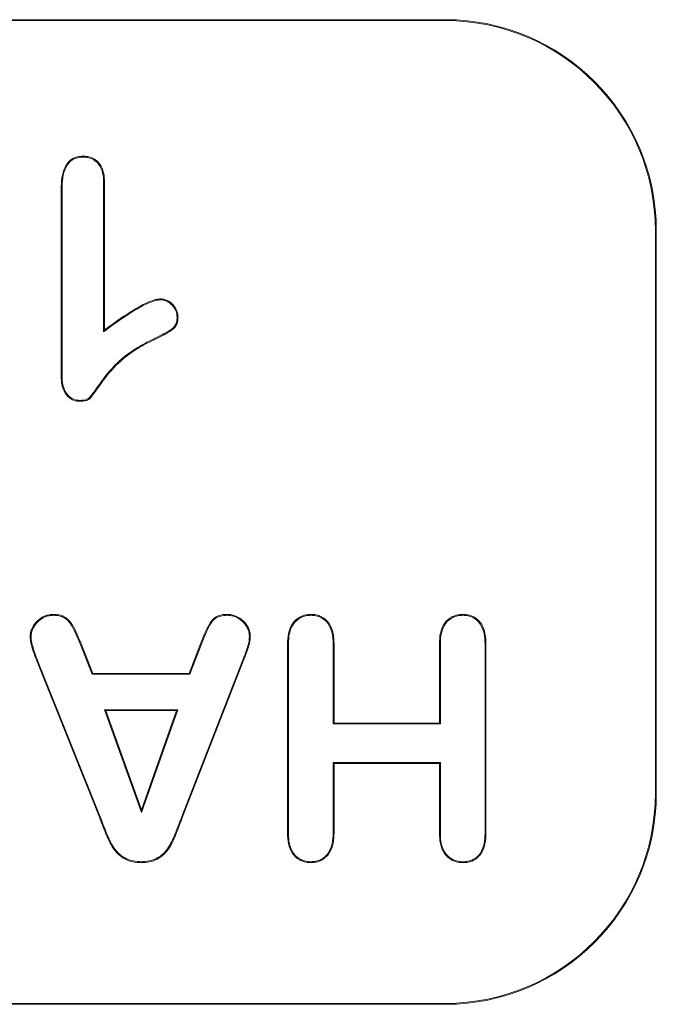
# Model space of a CAD drawing. Header units: millimetres. Extents: x 23 to 674, y 24 to 517.
# Tile 21 of 27: x 350 to 359, y 241 to 255. Entities that reach past the tile are written whole.
import ezdxf

# ---------------------------------------------------------------- set-up
doc = ezdxf.new("R2010")
doc.units = ezdxf.units.MM
doc.header["$LTSCALE"] = 2.5
doc.layers.add('Visible (ANSI)', color=7, linetype='Continuous', lineweight=9)
doc.layers.add('Visible Narrow (ANSI)', color=7, linetype='Continuous', lineweight=9)

msp = doc.modelspace()

# ---------------------------------------------------------------- linework, layer by layer
at = {"layer": 'Visible (ANSI)'}
for p, q in [((356.3858, 255.1132), (332.3858, 255.1132)), ((356.3858, 255.1001), (332.3858, 255.1001)), ((351.2273, 253.1598), (351.2272, 253.1729)), ((350.9163, 250.0449), (350.9163, 252.7055)), ((350.9294, 252.7054), (350.9163, 252.7055)), ((350.9294, 250.0451), (350.9294, 252.7054)), ((351.5209, 252.799), (351.534, 252.7993)), ((351.5209, 252.799), (351.5209, 250.6759)), ((351.534, 252.7993), (351.534, 250.7019)), ((359.3727, 244.1132), (359.3727, 252.1132)), ((359.3858, 244.1132), (359.3858, 252.1132)), ((352.3299, 251.1301), (352.3297, 251.1432)), ((352.5661, 250.8839), (352.5793, 250.884)), ((351.5209, 250.6759), (351.534, 250.7019)), ((350.9294, 250.0451), (350.9163, 250.0449)), ((351.182, 249.7002), (351.1817, 249.6871)), ((350.8088, 246.6442), (350.8087, 246.6573)), ((353.281, 246.6442), (353.2811, 246.6573)), ((354.4719, 246.6442), (354.4718, 246.6573)), ((356.6339, 246.6442), (356.6339, 246.6573)), ((350.4882, 246.3406), (350.475, 246.3409)), ((353.5948, 246.3449), (353.6079, 246.345)), ((351.1931, 246.2255), (351.2052, 246.2305)), ((351.1931, 246.2255), (351.3576, 245.8058)), ((351.2052, 246.2305), (351.3665, 245.8189)), ((352.7392, 245.8189), (352.9005, 246.2395)), ((352.7482, 245.8058), (352.9128, 246.2348)), ((354.1374, 243.5465), (354.1374, 246.2361)), ((354.1505, 246.2359), (354.1374, 246.2361)), ((354.1505, 243.5467), (354.1505, 246.2359)), ((354.7862, 246.2421), (354.7993, 246.2423)), ((354.7862, 246.2421), (354.7862, 245.0998)), ((354.7993, 246.2423), (354.7993, 245.1129)), ((356.2995, 245.1129), (356.2995, 246.2423)), ((356.3126, 246.2421), (356.2995, 246.2423)), ((356.3126, 245.0998), (356.3126, 246.2421)), ((356.9483, 246.2359), (356.9614, 246.2361)), ((356.9483, 246.2359), (356.9483, 243.5467)), ((356.9614, 246.2361), (356.9614, 243.5465)), ((353.4965, 245.9982), (352.6325, 243.7815)), ((353.5086, 245.9934), (352.6447, 243.7768)), ((351.461, 243.7726), (350.5785, 245.9748)), ((351.4732, 243.7774), (350.5906, 245.9796)), ((351.3576, 245.8058), (351.3665, 245.8189)), ((351.3576, 245.8058), (352.7482, 245.8058)), ((351.3665, 245.8189), (352.7392, 245.8189)), ((352.7482, 245.8058), (352.7392, 245.8189)), ((352.5785, 245.3025), (351.5319, 245.3025)), ((351.5319, 245.3025), (352.0602, 243.8385)), ((351.5319, 245.3025), (351.5506, 245.2894)), ((352.5599, 245.2894), (351.5506, 245.2894)), ((351.5506, 245.2894), (352.0601, 243.8774)), ((352.0601, 243.8774), (352.5599, 245.2894)), ((352.0602, 243.8385), (352.5785, 245.3025)), ((352.5785, 245.3025), (352.5599, 245.2894)), ((354.7862, 245.0998), (354.7993, 245.1129)), ((354.7862, 245.0998), (356.3126, 245.0998)), ((354.7993, 245.1129), (356.2995, 245.1129)), ((356.3126, 245.0998), (356.2995, 245.1129)), ((354.7862, 244.5524), (354.7993, 244.5393)), ((354.7862, 244.5524), (354.7862, 243.5508)), ((356.3126, 244.5524), (354.7862, 244.5524)), ((356.2995, 244.5393), (354.7993, 244.5393)), ((354.7993, 244.5393), (354.7993, 243.5506)), ((356.3126, 244.5524), (356.2995, 244.5393)), ((356.2995, 243.5506), (356.2995, 244.5393)), ((356.3126, 243.5508), (356.3126, 244.5524)), ((351.4732, 243.7774), (351.461, 243.7726)), ((352.0602, 243.8385), (352.0601, 243.8774)), ((354.1505, 243.5467), (354.1374, 243.5465)), ((354.7862, 243.5508), (354.7993, 243.5506)), ((356.3126, 243.5508), (356.2995, 243.5506)), ((356.9483, 243.5467), (356.9614, 243.5465)), ((352.0553, 243.1404), (352.0553, 243.1273)), ((354.4717, 243.1404), (354.4718, 243.1273)), ((356.6339, 243.1404), (356.6339, 243.1273)), ((332.3858, 241.1263), (356.3858, 241.1263)), ((332.3858, 241.1132), (356.3858, 241.1132))]:
    msp.add_line(p, q, dxfattribs=at)
for centre, radius, start, end in [((356.3858, 252.1132), 3, 0, 90), ((356.3858, 252.1132), 2.9869, 0, 90), ((356.3858, 244.1132), 2.9869, 270, 0), ((356.3858, 244.1132), 3, 270, 0)]:
    msp.add_arc(centre, radius, start, end, dxfattribs=at)
for points, knots in [([(350.9163, 252.7055), (350.9185, 252.8097), (350.9242, 252.9211), (350.995, 253.0637), (351.0288, 253.1074), (351.0973, 253.1484), (351.1224, 253.1583), (351.1741, 253.1699), (351.2007, 253.1715), (351.2272, 253.1729)], [0, 0, 0, 0, 0.00031807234, 0.00031807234, 0.00047710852, 0.00047710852, 0.0005566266, 0.0005566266, 0.00063614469, 0.00063614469, 0.00063614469, 0.00063614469]), ([(350.9294, 252.7054), (350.9316, 252.8093), (350.9376, 252.9187), (351.0059, 253.0562), (351.0381, 253.0977), (351.1028, 253.1364), (351.1266, 253.1458), (351.1755, 253.1568), (351.2009, 253.1583), (351.2273, 253.1598)], [0, 0, 0, 0, 0.00030809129, 0.00030809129, 0.00046220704, 0.00046220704, 0.00053926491, 0.00053926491, 0.00061563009, 0.00061563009, 0.00061563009, 0.00061563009]), ([(351.2272, 253.1729), (351.25, 253.1717), (351.2728, 253.1705), (351.3177, 253.1623), (351.3397, 253.1554), (351.4018, 253.1265), (351.4381, 253.0965), (351.4919, 253.0227), (351.5092, 252.9794), (351.5303, 252.8906), (351.5325, 252.8448), (351.534, 252.7993)], [0, 0, 0, 0, 0.00006766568, 0.00006766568, 0.00013533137, 0.00013533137, 0.00027066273, 0.00027066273, 0.0004059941, 0.0004059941, 0.00054132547, 0.00054132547, 0.00054132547, 0.00054132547]), ([(351.2273, 253.1598), (351.2498, 253.1586), (351.2718, 253.1574), (351.3143, 253.1496), (351.3352, 253.1431), (351.3942, 253.1156), (351.4288, 253.087), (351.4801, 253.0167), (351.4968, 252.9751), (351.5172, 252.889), (351.5194, 252.8446), (351.5209, 252.799)], [0, 0, 0, 0, 0.00006441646, 0.00006441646, 0.00012951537, 0.00012951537, 0.0002597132, 0.0002597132, 0.00038991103, 0.00038991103, 0.00051990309, 0.00051990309, 0.00051990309, 0.00051990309]), ([(351.5209, 250.6759), (351.5279, 250.6811), (351.5349, 250.6863), (351.5418, 250.6914), (351.6648, 250.7824), (351.7888, 250.872), (351.9831, 250.9929), (352.049, 251.0316), (352.1513, 251.0811), (352.1862, 251.0961), (352.2394, 251.1147), (352.2572, 251.1201), (352.2927, 251.1268), (352.3111, 251.1284), (352.3299, 251.1301)], [0, 0, 0, 0, 0.00002582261, 0.00002582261, 0.00002582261, 0.00048167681, 0.00048167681, 0.00070960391, 0.00070960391, 0.00082356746, 0.00082356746, 0.00088054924, 0.00088054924, 0.00093660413, 0.00093660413, 0.00093660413, 0.00093660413]), ([(351.534, 250.7019), (351.6571, 250.793), (351.7814, 250.8828), (351.9764, 251.0042), (352.0426, 251.0431), (352.1459, 251.093), (352.1811, 251.1082), (352.2355, 251.1272), (352.2539, 251.1328), (352.2914, 251.1399), (352.3105, 251.1416), (352.3297, 251.1432)], [0, 0, 0, 0, 0.00045928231, 0.00045928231, 0.00068892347, 0.00068892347, 0.00080374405, 0.00080374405, 0.00086115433, 0.00086115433, 0.00091856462, 0.00091856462, 0.00091856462, 0.00091856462]), ([(352.3297, 251.1432), (352.3462, 251.1422), (352.3628, 251.1413), (352.3952, 251.1347), (352.411, 251.1293), (352.4558, 251.1076), (352.4825, 251.0871), (352.5284, 251.0393), (352.5469, 251.0113), (352.5663, 250.9655), (352.5715, 250.9496), (352.5775, 250.9171), (352.5784, 250.9005), (352.5793, 250.884)], [0, 0, 0, 0, 0.00004910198, 0.00004910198, 0.00009820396, 0.00009820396, 0.00019640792, 0.00019640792, 0.00029461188, 0.00029461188, 0.00034371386, 0.00034371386, 0.00039281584, 0.00039281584, 0.00039281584, 0.00039281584]), ([(352.3299, 251.1301), (352.3461, 251.1291), (352.3617, 251.1282), (352.3915, 251.1221), (352.4063, 251.117), (352.4483, 251.0967), (352.474, 251.077), (352.518, 251.0313), (352.5354, 251.0049), (352.5539, 250.9611), (352.5588, 250.9461), (352.5644, 250.916), (352.5653, 250.9003), (352.5661, 250.8839)], [0, 0, 0, 0, 0.00004571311, 0.00004571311, 0.00009230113, 0.00009230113, 0.00018547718, 0.00018547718, 0.00027865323, 0.00027865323, 0.00032524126, 0.00032524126, 0.00037122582, 0.00037122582, 0.00037122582, 0.00037122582]), ([(352.5661, 250.8839), (352.5652, 250.8633), (352.5642, 250.8435), (352.5566, 250.8053), (352.5501, 250.7866), (352.5222, 250.7358), (352.4899, 250.7121), (352.3854, 250.6472), (352.3104, 250.6111), (352.2357, 250.5752), (352.2357, 250.5752), (352.2357, 250.5752), (352.2357, 250.5751)], [0, 0, 0, 0, 0.00005990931, 0.00005990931, 0.00012044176, 0.00012044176, 0.00024150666, 0.00024150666, 0.00048363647, 0.00048363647, 0.00048363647, 0.00048368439, 0.00048368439, 0.00048368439, 0.00048368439]), ([(352.5793, 250.884), (352.5783, 250.8632), (352.5773, 250.8423), (352.5692, 250.8016), (352.5623, 250.7816), (352.5321, 250.7268), (352.4973, 250.7013), (352.3914, 250.6354), (352.3162, 250.5994), (352.2414, 250.5634)], [0, 0, 0, 0, 0.00006203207, 0.00006203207, 0.00012406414, 0.00012406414, 0.00024812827, 0.00024812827, 0.00049625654, 0.00049625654, 0.00049625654, 0.00049625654]), ([(352.2414, 250.5634), (352.1886, 250.5375), (352.1358, 250.5115), (352.0328, 250.4547), (351.9824, 250.4242), (351.836, 250.3256), (351.7462, 250.2485), (351.6253, 250.12), (351.5866, 250.0756), (351.5138, 249.9831), (351.481, 249.9342), (351.4293, 249.8627), (351.4122, 249.8388), (351.3769, 249.7918), (351.3597, 249.7679), (351.3319, 249.7337), (351.3218, 249.7226), (351.2975, 249.7059), (351.2835, 249.7006), (351.2407, 249.6892), (351.2111, 249.688), (351.1817, 249.6871)], [0, 0, 0, 0, 0.0001748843, 0.0001748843, 0.0003497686, 0.0003497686, 0.0006995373, 0.0006995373, 0.0008744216, 0.0008744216, 0.0010493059, 0.0010493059, 0.0011367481, 0.0011367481, 0.0012241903, 0.0012241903, 0.0012679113, 0.0012679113, 0.0013116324, 0.0013116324, 0.0013990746, 0.0013990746, 0.0013990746, 0.0013990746]), ([(352.2357, 250.5751), (352.2357, 250.5751), (352.2357, 250.5751), (352.2356, 250.5751), (352.1829, 250.5492), (352.1298, 250.5231), (352.0261, 250.466), (351.9754, 250.4353), (351.8279, 250.336), (351.7372, 250.258), (351.6155, 250.1286), (351.5766, 250.084), (351.5033, 249.9908), (351.4704, 249.9419), (351.4187, 249.8704), (351.4019, 249.8468), (351.3663, 249.7995), (351.3491, 249.7756), (351.3219, 249.7422), (351.3129, 249.7324), (351.2916, 249.7178), (351.2793, 249.7131), (351.2392, 249.7024), (351.2111, 249.7011), (351.182, 249.7002)], [0, 0, 0, 0, 0.0000000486, 0.0000000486, 0.0000000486, 0.0001742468, 0.0001742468, 0.0003484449, 0.0003484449, 0.0006968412, 0.0006968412, 0.0008710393, 0.0008710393, 0.0010452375, 0.0010452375, 0.0011323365, 0.0011323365, 0.0012194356, 0.0012194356, 0.0012629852, 0.0012629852, 0.0013065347, 0.0013065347, 0.0013930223, 0.0013930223, 0.0013930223, 0.0013930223]), ([(351.1817, 249.6871), (351.1609, 249.6884), (351.1401, 249.6898), (351.0993, 249.6988), (351.0795, 249.7064), (351.0257, 249.7383), (350.9958, 249.7693), (350.9521, 249.8403), (350.9365, 249.8797), (350.9196, 249.9614), (350.9179, 250.0034), (350.9163, 250.0449)], [0, 0, 0, 0, 0.00006231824, 0.00006231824, 0.00012463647, 0.00012463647, 0.00024927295, 0.00024927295, 0.00037390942, 0.00037390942, 0.0004985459, 0.0004985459, 0.0004985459, 0.0004985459]), ([(351.182, 249.7002), (351.1613, 249.7015), (351.1415, 249.7029), (351.1034, 249.7113), (351.085, 249.7183), (351.0348, 249.7482), (351.006, 249.7776), (350.9642, 249.8457), (350.9491, 249.8837), (350.9327, 249.9626), (350.931, 250.0037), (350.9294, 250.0451)], [0, 0, 0, 0, 0.00005915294, 0.00005915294, 0.00011889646, 0.00011889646, 0.0002383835, 0.0002383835, 0.00035787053, 0.00035787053, 0.00047712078, 0.00047712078, 0.00047712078, 0.00047712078]), ([(350.475, 246.3409), (350.4764, 246.362), (350.4778, 246.3832), (350.4867, 246.4245), (350.494, 246.4447), (350.5224, 246.5015), (350.5487, 246.5354), (350.6096, 246.5943), (350.6453, 246.6183), (350.7043, 246.6422), (350.7247, 246.6482), (350.7664, 246.6551), (350.7876, 246.6562), (350.8087, 246.6573)], [0, 0, 0, 0, 0.00006268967, 0.00006268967, 0.00012537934, 0.00012537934, 0.00025075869, 0.00025075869, 0.00037613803, 0.00037613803, 0.0004388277, 0.0004388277, 0.00050151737, 0.00050151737, 0.00050151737, 0.00050151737]), ([(350.4882, 246.3406), (350.4895, 246.3616), (350.4909, 246.3817), (350.4993, 246.4206), (350.5062, 246.4397), (350.5332, 246.4938), (350.5588, 246.527), (350.6177, 246.5839), (350.6518, 246.6068), (350.7084, 246.6297), (350.7279, 246.6354), (350.7674, 246.642), (350.7878, 246.6431), (350.8088, 246.6442)], [0, 0, 0, 0, 0.00005962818, 0.00005962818, 0.00011981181, 0.00011981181, 0.00024017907, 0.00024017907, 0.00036054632, 0.00036054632, 0.00042072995, 0.00042072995, 0.00048031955, 0.00048031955, 0.00048031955, 0.00048031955]), ([(350.8087, 246.6573), (350.8349, 246.6562), (350.8612, 246.655), (350.9125, 246.6447), (350.9375, 246.6356), (350.9834, 246.6103), (351.0045, 246.5943), (351.0418, 246.5576), (351.0574, 246.5363), (351.099, 246.4697), (351.1209, 246.4221), (351.1633, 246.3264), (351.184, 246.2784), (351.2052, 246.2305)], [0, 0, 0, 0, 0.0000776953, 0.0000776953, 0.0001553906, 0.0001553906, 0.0002330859, 0.0002330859, 0.00031078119, 0.00031078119, 0.00046617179, 0.00046617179, 0.00062156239, 0.00062156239, 0.00062156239, 0.00062156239]), ([(350.8088, 246.6442), (350.8348, 246.6431), (350.8601, 246.6419), (350.9086, 246.6321), (350.9323, 246.6235), (350.9759, 246.5995), (350.9961, 246.5841), (351.0318, 246.5491), (351.0466, 246.5288), (351.0872, 246.4638), (351.109, 246.4166), (351.1512, 246.3214), (351.172, 246.2732), (351.1931, 246.2255)], [0, 0, 0, 0, 0.00007514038, 0.00007514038, 0.00015088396, 0.00015088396, 0.00022662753, 0.00022662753, 0.00030237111, 0.00030237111, 0.00045385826, 0.00045385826, 0.00060507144, 0.00060507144, 0.00060507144, 0.00060507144]), ([(352.9005, 246.2395), (352.9378, 246.3346), (352.9759, 246.43), (353.0399, 246.5409), (353.0537, 246.5626), (353.0879, 246.6008), (353.1085, 246.6166), (353.1547, 246.6391), (353.1795, 246.6466), (353.2299, 246.6553), (353.2555, 246.6563), (353.2811, 246.6573)], [0, 0, 0, 0, 0.00030746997, 0.00030746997, 0.00038433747, 0.00038433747, 0.00046120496, 0.00046120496, 0.00053807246, 0.00053807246, 0.00061493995, 0.00061493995, 0.00061493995, 0.00061493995]), ([(352.9128, 246.2348), (352.9499, 246.3297), (352.9879, 246.4247), (353.051, 246.534), (353.0644, 246.5549), (353.0967, 246.591), (353.1156, 246.6055), (353.1591, 246.6267), (353.1828, 246.6339), (353.2309, 246.6421), (353.2556, 246.6432), (353.281, 246.6442)], [0, 0, 0, 0, 0.00029993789, 0.00029993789, 0.00037493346, 0.00037493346, 0.00044992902, 0.00044992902, 0.00052492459, 0.00052492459, 0.00059930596, 0.00059930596, 0.00059930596, 0.00059930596]), ([(353.281, 246.6442), (353.3016, 246.643), (353.3216, 246.6419), (353.3601, 246.6348), (353.3791, 246.6288), (353.4344, 246.6055), (353.468, 246.5829), (353.5268, 246.528), (353.5514, 246.4959), (353.5774, 246.442), (353.5843, 246.4232), (353.5924, 246.3853), (353.5936, 246.3655), (353.5948, 246.3449)], [0, 0, 0, 0, 0.00005878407, 0.00005878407, 0.00011816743, 0.00011816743, 0.00023693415, 0.00023693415, 0.00035570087, 0.00035570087, 0.00041508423, 0.00041508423, 0.00047383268, 0.00047383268, 0.00047383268, 0.00047383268]), ([(353.2811, 246.6573), (353.3019, 246.6561), (353.3227, 246.655), (353.3635, 246.6475), (353.3835, 246.6412), (353.441, 246.6169), (353.4759, 246.5934), (353.5367, 246.5366), (353.5625, 246.5032), (353.5895, 246.4469), (353.5968, 246.4271), (353.6055, 246.3866), (353.6067, 246.3658), (353.6079, 246.345)], [0, 0, 0, 0, 0.00006182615, 0.00006182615, 0.0001236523, 0.0001236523, 0.00024730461, 0.00024730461, 0.00037095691, 0.00037095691, 0.00043278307, 0.00043278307, 0.00049460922, 0.00049460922, 0.00049460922, 0.00049460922]), ([(354.1374, 246.2361), (354.1386, 246.2867), (354.1407, 246.3375), (354.1632, 246.4364), (354.1809, 246.485), (354.2398, 246.5677), (354.2794, 246.6017), (354.3472, 246.6362), (354.3715, 246.6445), (354.4211, 246.6544), (354.4465, 246.6559), (354.4718, 246.6573)], [0, 0, 0, 0, 0.00015095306, 0.00015095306, 0.00030190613, 0.00030190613, 0.00045285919, 0.00045285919, 0.00052833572, 0.00052833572, 0.00060381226, 0.00060381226, 0.00060381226, 0.00060381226]), ([(354.1505, 246.2359), (354.1517, 246.2867), (354.1538, 246.3359), (354.1757, 246.4323), (354.1929, 246.4792), (354.2492, 246.5584), (354.2875, 246.5911), (354.3521, 246.624), (354.3751, 246.6319), (354.4224, 246.6413), (354.4468, 246.6428), (354.4719, 246.6442)], [0, 0, 0, 0, 0.00014606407, 0.00014606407, 0.00029226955, 0.00029226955, 0.00043847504, 0.00043847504, 0.00051157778, 0.00051157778, 0.00058408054, 0.00058408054, 0.00058408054, 0.00058408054]), ([(354.4718, 246.6573), (354.4968, 246.6564), (354.5219, 246.6554), (354.5706, 246.6455), (354.5944, 246.6368), (354.6619, 246.6039), (354.7007, 246.5701), (354.7567, 246.4874), (354.775, 246.4399), (354.7959, 246.3422), (354.7979, 246.292), (354.7993, 246.2423)], [0, 0, 0, 0, 0.00007394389, 0.00007394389, 0.00014788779, 0.00014788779, 0.00029577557, 0.00029577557, 0.00044366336, 0.00044366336, 0.00059155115, 0.00059155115, 0.00059155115, 0.00059155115]), ([(354.4719, 246.6442), (354.4968, 246.6433), (354.5207, 246.6423), (354.5667, 246.6329), (354.5896, 246.6246), (354.6543, 246.593), (354.691, 246.5611), (354.7447, 246.4818), (354.7625, 246.4358), (354.7828, 246.3409), (354.7847, 246.2919), (354.7862, 246.2421)], [0, 0, 0, 0, 0.00007081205, 0.00007081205, 0.00014221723, 0.00014221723, 0.00028502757, 0.00028502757, 0.00042783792, 0.00042783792, 0.00057046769, 0.00057046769, 0.00057046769, 0.00057046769]), ([(356.2995, 246.2423), (356.3007, 246.2925), (356.3029, 246.343), (356.3255, 246.441), (356.3437, 246.489), (356.4028, 246.5705), (356.4426, 246.6037), (356.5102, 246.6371), (356.5343, 246.6454), (356.5836, 246.6551), (356.6088, 246.6562), (356.6339, 246.6573)], [0, 0, 0, 0, 0.00014995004, 0.00014995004, 0.00029990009, 0.00029990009, 0.00044985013, 0.00044985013, 0.00052482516, 0.00052482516, 0.00059980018, 0.00059980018, 0.00059980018, 0.00059980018]), ([(356.3126, 246.2421), (356.3138, 246.2924), (356.3159, 246.3413), (356.338, 246.4368), (356.3555, 246.4831), (356.4121, 246.5611), (356.4504, 246.5929), (356.515, 246.6249), (356.538, 246.6328), (356.5847, 246.6419), (356.6089, 246.6431), (356.6339, 246.6442)], [0, 0, 0, 0, 0.00014494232, 0.00014494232, 0.00029003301, 0.00029003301, 0.0004351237, 0.0004351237, 0.00050766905, 0.00050766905, 0.00057959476, 0.00057959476, 0.00057959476, 0.00057959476]), ([(356.6339, 246.6573), (356.6591, 246.656), (356.6843, 246.6546), (356.7336, 246.6447), (356.7577, 246.6365), (356.8254, 246.6027), (356.864, 246.5677), (356.9196, 246.4837), (356.9372, 246.4354), (356.958, 246.3369), (356.96, 246.2863), (356.9614, 246.2361)], [0, 0, 0, 0, 0.0000746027, 0.0000746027, 0.00014920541, 0.00014920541, 0.00029841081, 0.00029841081, 0.00044761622, 0.00044761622, 0.00059682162, 0.00059682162, 0.00059682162, 0.00059682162]), ([(356.6339, 246.6442), (356.6589, 246.6428), (356.6831, 246.6415), (356.7299, 246.6321), (356.7529, 246.6242), (356.8175, 246.592), (356.8542, 246.5588), (356.9076, 246.4782), (356.9246, 246.4315), (356.9449, 246.3355), (356.9469, 246.2862), (356.9483, 246.2359)], [0, 0, 0, 0, 0.00007141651, 0.00007141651, 0.00014344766, 0.00014344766, 0.00028750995, 0.00028750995, 0.00043157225, 0.00043157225, 0.00057546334, 0.00057546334, 0.00057546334, 0.00057546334]), ([(350.5785, 245.9748), (350.5667, 246.0043), (350.5547, 246.0339), (350.532, 246.0934), (350.5225, 246.1239), (350.5025, 246.1844), (350.4941, 246.2151), (350.4838, 246.2618), (350.4805, 246.2774), (350.4761, 246.309), (350.4754, 246.3249), (350.475, 246.3409)], [0, 0, 0, 0, 0.00009555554, 0.00009555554, 0.00019111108, 0.00019111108, 0.00028666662, 0.00028666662, 0.00033444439, 0.00033444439, 0.00038222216, 0.00038222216, 0.00038222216, 0.00038222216]), ([(350.5906, 245.9796), (350.5788, 246.0092), (350.5668, 246.0388), (350.5556, 246.0683), (350.5443, 246.0978), (350.535, 246.128), (350.5249, 246.1582), (350.5149, 246.1885), (350.5069, 246.2183), (350.5, 246.2491), (350.4966, 246.2645), (350.4934, 246.2798), (350.4913, 246.295), (350.4892, 246.3101), (350.4885, 246.3247), (350.4882, 246.3406)], [0, 0, 0, 0, 0.00009436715, 0.00009436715, 0.00009436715, 0.00018875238, 0.00018875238, 0.00018875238, 0.00028313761, 0.00028313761, 0.00028313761, 0.00033033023, 0.00033033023, 0.00033033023, 0.00037694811, 0.00037694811, 0.00037694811, 0.00037694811]), ([(353.5948, 246.3449), (353.5934, 246.3143), (353.5918, 246.2851), (353.5802, 246.2271), (353.571, 246.1985), (353.5406, 246.1122), (353.5192, 246.0549), (353.4965, 245.9983), (353.4965, 245.9982), (353.4965, 245.9982), (353.4965, 245.9982)], [0, 0, 0, 0, 0.00008992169, 0.00008992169, 0.00018049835, 0.00018049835, 0.00036165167, 0.00036165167, 0.00036165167, 0.00036171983, 0.00036171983, 0.00036171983, 0.00036171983]), ([(353.6079, 246.345), (353.6065, 246.3143), (353.6049, 246.2837), (353.5929, 246.2236), (353.5834, 246.1943), (353.5529, 246.1076), (353.5315, 246.0502), (353.5086, 245.9934)], [0, 0, 0, 0, 0.00009169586, 0.00009169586, 0.00018339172, 0.00018339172, 0.00036678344, 0.00036678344, 0.00036678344, 0.00036678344]), ([(352.0553, 243.1273), (352.0156, 243.1284), (351.9759, 243.1304), (351.8981, 243.1463), (351.8602, 243.1593), (351.7903, 243.197), (351.7574, 243.2197), (351.6992, 243.2736), (351.6747, 243.3052), (351.6307, 243.3712), (351.6113, 243.4059), (351.5763, 243.4772), (351.5614, 243.5139), (351.5324, 243.5877), (351.517, 243.6243), (351.4889, 243.6984), (351.475, 243.7356), (351.461, 243.7726)], [0, 0, 0, 0, 0.00011769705, 0.00011769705, 0.0002353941, 0.0002353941, 0.00035309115, 0.00035309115, 0.0004707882, 0.0004707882, 0.00058848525, 0.00058848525, 0.0007061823, 0.0007061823, 0.00082387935, 0.00082387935, 0.0009415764, 0.0009415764, 0.0009415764, 0.0009415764]), ([(352.0553, 243.1404), (352.0157, 243.1415), (351.9774, 243.1435), (351.9017, 243.1589), (351.8654, 243.1714), (351.7975, 243.208), (351.7652, 243.2302), (351.7091, 243.2822), (351.6852, 243.313), (351.642, 243.3779), (351.6228, 243.4121), (351.5883, 243.4825), (351.5736, 243.5186), (351.5445, 243.5926), (351.5292, 243.629), (351.5011, 243.703), (351.4872, 243.7402), (351.4732, 243.7773), (351.4732, 243.7773), (351.4732, 243.7774), (351.4732, 243.7774)], [0, 0, 0, 0, 0.00011546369, 0.00011546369, 0.00023127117, 0.00023127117, 0.00034707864, 0.00034707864, 0.00046288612, 0.00046288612, 0.00057869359, 0.00057869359, 0.00069450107, 0.00069450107, 0.00081030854, 0.00081030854, 0.00092611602, 0.00092611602, 0.00092611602, 0.00092624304, 0.00092624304, 0.00092624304, 0.00092624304]), ([(352.6325, 243.7815), (352.6325, 243.7815), (352.6325, 243.7815), (352.6325, 243.7814), (352.6184, 243.7444), (352.6038, 243.7078), (352.5752, 243.6334), (352.5614, 243.5964), (352.5325, 243.5226), (352.5178, 243.4865), (352.4837, 243.4155), (352.4661, 243.3804), (352.4244, 243.3148), (352.4005, 243.2842), (352.3444, 243.2318), (352.3127, 243.2086), (352.2452, 243.1722), (352.2086, 243.1593), (352.1332, 243.1435), (352.0948, 243.1415), (352.0553, 243.1404)], [0, 0, 0, 0, 0.00000005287, 0.00000005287, 0.00000005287, 0.00011723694, 0.00011723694, 0.00023442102, 0.00023442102, 0.00035160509, 0.00035160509, 0.00046878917, 0.00046878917, 0.00058597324, 0.00058597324, 0.00070315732, 0.00070315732, 0.00082034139, 0.00082034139, 0.00093717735, 0.00093717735, 0.00093717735, 0.00093717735]), ([(352.6447, 243.7768), (352.6306, 243.7397), (352.6159, 243.7029), (352.6017, 243.6659), (352.5875, 243.6288), (352.5736, 243.5917), (352.5592, 243.5547), (352.5447, 243.5178), (352.5297, 243.4811), (352.5126, 243.4453), (352.4954, 243.4096), (352.4776, 243.374), (352.4563, 243.3406), (352.435, 243.3071), (352.4104, 243.2755), (352.3814, 243.2484), (352.3524, 243.2213), (352.3201, 243.1977), (352.2852, 243.1789), (352.2503, 243.16), (352.2124, 243.1468), (352.1736, 243.1386), (352.1347, 243.1304), (352.0949, 243.1284), (352.0553, 243.1273)], [0.00000000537, 0.00000000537, 0.00000000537, 0.00000000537, 0.00011910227, 0.00011910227, 0.00011910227, 0.00023820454, 0.00023820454, 0.00023820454, 0.00035730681, 0.00035730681, 0.00035730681, 0.00047640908, 0.00047640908, 0.00047640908, 0.00059551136, 0.00059551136, 0.00059551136, 0.00071461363, 0.00071461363, 0.00071461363, 0.0008337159, 0.0008337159, 0.0008337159, 0.00095281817, 0.00095281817, 0.00095281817, 0.00095281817]), ([(354.4718, 243.1273), (354.4464, 243.1283), (354.4211, 243.1294), (354.3715, 243.1394), (354.3474, 243.148), (354.2789, 243.1812), (354.2394, 243.2152), (354.1806, 243.2978), (354.1623, 243.3461), (354.1407, 243.4451), (354.1387, 243.496), (354.1374, 243.5465)], [0, 0, 0, 0, 0.00007497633, 0.00007497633, 0.00014995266, 0.00014995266, 0.00029990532, 0.00029990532, 0.00044985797, 0.00044985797, 0.00059981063, 0.00059981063, 0.00059981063, 0.00059981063]), ([(354.4717, 243.1404), (354.4465, 243.1415), (354.4222, 243.1425), (354.3754, 243.152), (354.3522, 243.1603), (354.2865, 243.1921), (354.2489, 243.2245), (354.1925, 243.3037), (354.1748, 243.3502), (354.1538, 243.4466), (354.1518, 243.4961), (354.1505, 243.5467)], [0, 0, 0, 0, 0.00007182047, 0.00007182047, 0.00014425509, 0.00014425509, 0.00028912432, 0.00028912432, 0.00043399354, 0.00043399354, 0.00057870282, 0.00057870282, 0.00057870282, 0.00057870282]), ([(354.7862, 243.5508), (354.7849, 243.5004), (354.7829, 243.4511), (354.7623, 243.355), (354.7454, 243.3082), (354.6917, 243.2277), (354.6544, 243.1943), (354.5908, 243.1607), (354.5679, 243.1529), (354.5209, 243.1434), (354.4967, 243.1419), (354.4717, 243.1404)], [0, 0, 0, 0, 0.00014503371, 0.00014503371, 0.00029022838, 0.00029022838, 0.00043542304, 0.00043542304, 0.00050802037, 0.00050802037, 0.00057999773, 0.00057999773, 0.00057999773, 0.00057999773]), ([(354.7993, 243.5506), (354.798, 243.5003), (354.796, 243.4497), (354.7748, 243.3511), (354.7575, 243.3027), (354.7014, 243.2187), (354.6627, 243.1838), (354.5958, 243.1486), (354.5716, 243.1402), (354.5222, 243.1303), (354.497, 243.1288), (354.4718, 243.1273)], [0, 0, 0, 0, 0.00014995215, 0.00014995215, 0.0002999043, 0.0002999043, 0.00044985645, 0.00044985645, 0.00052483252, 0.00052483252, 0.0005998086, 0.0005998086, 0.0005998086, 0.0005998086]), ([(356.6339, 243.1273), (356.6084, 243.1283), (356.5829, 243.1294), (356.5331, 243.1396), (356.5088, 243.1483), (356.4399, 243.1818), (356.4007, 243.2167), (356.3423, 243.3002), (356.3241, 243.349), (356.3028, 243.4486), (356.3009, 243.4998), (356.2995, 243.5506)], [0, 0, 0, 0, 0.00007542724, 0.00007542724, 0.00015085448, 0.00015085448, 0.00030170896, 0.00030170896, 0.00045256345, 0.00045256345, 0.00060341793, 0.00060341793, 0.00060341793, 0.00060341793]), ([(356.6339, 243.1404), (356.6085, 243.1415), (356.5841, 243.1425), (356.537, 243.1521), (356.5136, 243.1605), (356.4475, 243.1927), (356.4102, 243.2258), (356.3542, 243.3061), (356.3367, 243.353), (356.3159, 243.45), (356.314, 243.4999), (356.3126, 243.5508)], [0, 0, 0, 0, 0.0000723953, 0.0000723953, 0.00014528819, 0.00014528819, 0.00029107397, 0.00029107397, 0.00043685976, 0.00043685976, 0.00058248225, 0.00058248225, 0.00058248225, 0.00058248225]), ([(356.9483, 243.5467), (356.947, 243.4963), (356.9448, 243.4474), (356.9245, 243.3512), (356.9089, 243.3042), (356.8546, 243.2244), (356.818, 243.1914), (356.7529, 243.1596), (356.7298, 243.1516), (356.6832, 243.1425), (356.659, 243.1414), (356.6339, 243.1404)], [0, 0, 0, 0, 0.00014495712, 0.00014495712, 0.00029007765, 0.00029007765, 0.00043519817, 0.00043519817, 0.00050775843, 0.00050775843, 0.0005798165, 0.0005798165, 0.0005798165, 0.0005798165]), ([(356.9614, 243.5465), (356.9601, 243.4962), (356.9579, 243.4458), (356.9371, 243.3474), (356.9209, 243.2986), (356.8643, 243.2153), (356.8257, 243.1805), (356.7577, 243.1474), (356.7336, 243.139), (356.6843, 243.1293), (356.6591, 243.1283), (356.6339, 243.1273)], [0, 0, 0, 0, 0.00014993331, 0.00014993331, 0.00029986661, 0.00029986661, 0.00044979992, 0.00044979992, 0.00052476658, 0.00052476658, 0.00059973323, 0.00059973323, 0.00059973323, 0.00059973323])]:
    msp.add_open_spline(points, degree=3, knots=knots, dxfattribs=at)
at = {"layer": 'Visible Narrow (ANSI)'}
for p, q in [((356.3858, 255.1001), (356.3858, 255.1132)), ((359.3727, 252.1132), (359.3858, 252.1132)), ((352.2357, 250.5751), (352.2414, 250.5634)), ((352.9128, 246.2348), (352.9005, 246.2395)), ((353.4965, 245.9982), (353.5086, 245.9934)), ((350.5906, 245.9796), (350.5785, 245.9748)), ((359.3727, 244.1132), (359.3858, 244.1132)), ((352.6325, 243.7815), (352.6447, 243.7768)), ((356.3858, 241.1263), (356.3858, 241.1132))]:
    msp.add_line(p, q, dxfattribs=at)

doc.saveas('drawing.dxf')
